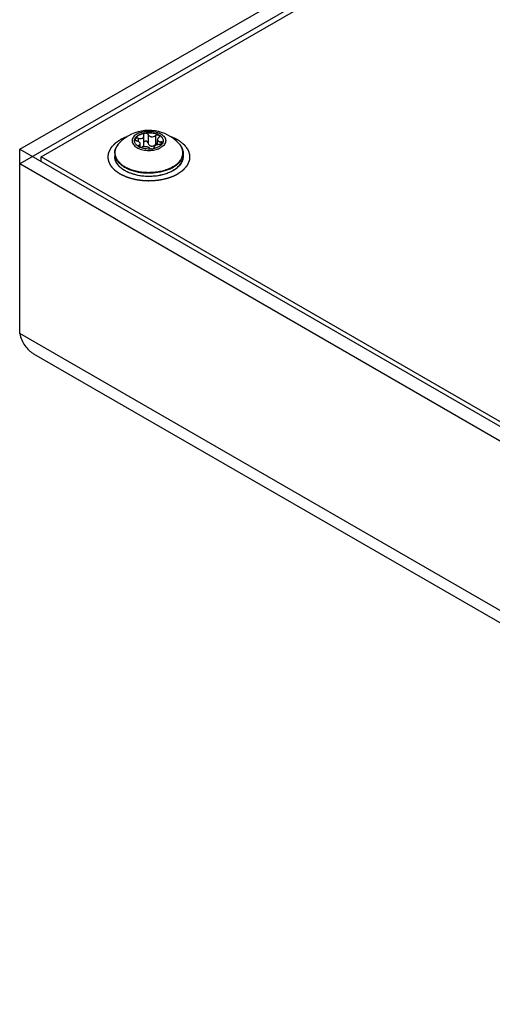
# Model space of a CAD drawing. Header units: inches. Extents: x 0 to 34, y 0 to 22.
# Tile 20 of 38: x 25.7 to 27.2, y 15.4 to 18.6. Entities that reach past the tile are written whole.
import ezdxf

# ---------------------------------------------------------------- set-up
doc = ezdxf.new("R2010")
doc.units = ezdxf.units.IN
doc.header["$LTSCALE"] = 1.87
doc.header["$MEASUREMENT"] = 0
doc.layers.get('0').update_dxf_attribs({"linetype": 'CONTINUOUS'})
doc.layers.add('02___PRT_ALL_AXES', color=7, linetype='CONTINUOUS')
doc.layers.add('03___PRT_ALL_CURVES', color=7, linetype='CONTINUOUS')

msp = doc.modelspace()

# ---------------------------------------------------------------- linework, layer by layer
at = {"color": 3, "linetype": 'CONTINUOUS'}
for p, q in [((25.6899, 18.1846), (28.5378, 19.829)), ((25.6899, 17.5796), (25.6899, 18.1846)), ((29.4305, 15.9767), (25.6899, 18.1365)), ((29.4305, 15.4199), (25.6899, 17.5796)), ((25.7352, 17.5136), (29.434, 15.3779))]:
    msp.add_line(p, q, dxfattribs=at)
at = {"color": 7, "linetype": 'CONTINUOUS'}
for p, q in [((28.5378, 19.7808), (25.6899, 18.1365)), ((25.7599, 18.1595), (28.5378, 19.7634)), ((26.096, 18.2324), (26.0962, 18.231)), ((26.1106, 18.2333), (26.1106, 18.2052)), ((26.1355, 18.2294), (26.1355, 18.2013)), ((26.078, 18.2205), (26.078, 18.2106)), ((26.0808, 18.1978), (26.0808, 18.1928)), ((26.085, 18.1914), (26.085, 18.2026)), ((26.0967, 18.1993), (26.0967, 18.2284)), ((26.1418, 18.1998), (26.1418, 18.216)), ((26.1527, 18.209), (26.1527, 18.2012)), ((25.6899, 18.1846), (29.5139, 15.9767)), ((26.0828, 18.1919), (26.0794, 18.1937)), ((26.1288, 18.1869), (26.1303, 18.1879)), ((26.1302, 18.188), (26.1302, 18.1918)), ((26.1307, 18.1901), (26.1307, 18.1886)), ((26.1309, 18.1893), (26.1307, 18.1901)), ((25.7599, 18.1442), (25.7599, 18.1595)), ((29.4722, 16.016), (25.7599, 18.1595))]:
    msp.add_line(p, q, dxfattribs=at)
for centre, radius, start, end in [((26.0821, 18.2125), 0.0157, 180.0062, 182.9), ((26.1448, 18.2125), 0.0157, 357.0735, 0.0047), ((26.0505, 18.1689), 0.0495, 148.2292, 150.1607), ((26.1008, 18.2292), 0.0415, 236.6683, 238.8437), ((26.114, 18.2613), 0.0759, 275.4526, 281.2945), ((26.1802, 18.1709), 0.0451, 24.4847, 26.1737), ((26.0389, 18.1611), 0.0377, 180.0083, 190.6407), ((26.0409, 18.1614), 0.0397, 190.6115, 198.3102), ((26.0434, 18.1622), 0.0424, 198.2564, 203.1334), ((26.0519, 18.1666), 0.0519, 212.1883, 213.6176), ((26.1023, 18.2515), 0.1413, 250.0617, 250.2391), ((26.1397, 18.2072), 0.1061, 299.6007, 300.0012), ((26.1399, 18.2052), 0.1049, 300.0011, 300.4712)]:
    msp.add_arc(centre, radius, start, end, dxfattribs=at)
for points, knots in [([(26.0664, 18.2125), (26.0664, 18.2143), (26.067, 18.218), (26.0699, 18.2232), (26.0743, 18.2279), (26.0781, 18.2305), (26.0802, 18.2317)], [0, 0, 0, 0, 0.217776, 0.450961, 0.7102, 1, 1, 1, 1]), ([(26.0802, 18.2309), (26.0782, 18.2297), (26.0745, 18.2273), (26.0702, 18.2228), (26.0673, 18.2178), (26.0665, 18.2142), (26.0664, 18.2125)], [0, 0, 0, 0, 0.288794, 0.548265, 0.782219, 1, 1, 1, 1]), ([(26.0802, 18.2317), (26.0836, 18.2337), (26.0915, 18.237), (26.1044, 18.2395), (26.118, 18.2399), (26.1312, 18.2381), (26.143, 18.2341), (26.1512, 18.2291), (26.156, 18.2243), (26.1585, 18.2205), (26.1601, 18.2166), (26.1605, 18.2138), (26.1605, 18.2125)], [0, 0, 0, 0, 0.128684, 0.270271, 0.417425, 0.56177, 0.69544, 0.812705, 0.864671, 0.912506, 0.957138, 1, 1, 1, 1]), ([(26.0802, 18.2309), (26.0836, 18.2329), (26.0914, 18.2361), (26.104, 18.2387), (26.1175, 18.2391), (26.1306, 18.2374), (26.1423, 18.2336), (26.1506, 18.2288), (26.1555, 18.2241), (26.1582, 18.2204), (26.1599, 18.2165), (26.1604, 18.2138), (26.1605, 18.2125)], [0, 0, 0, 0, 0.128085, 0.268941, 0.415472, 0.559542, 0.693449, 0.811464, 0.863899, 0.912174, 0.957103, 1, 1, 1, 1]), ([(26.1106, 18.2333), (26.1104, 18.2339), (26.1095, 18.2352), (26.1075, 18.2365), (26.1051, 18.2373), (26.1025, 18.2374), (26.0999, 18.237), (26.0978, 18.2359), (26.0963, 18.2343), (26.096, 18.233), (26.096, 18.2324)], [0, 0, 0, 0, 0.111839, 0.238184, 0.37713, 0.521222, 0.660783, 0.787584, 0.898773, 1, 1, 1, 1]), ([(26.0967, 18.2284), (26.0967, 18.2286), (26.0966, 18.2295), (26.0964, 18.2304), (26.0962, 18.231)], [0, 0, 0, 0, 0.246186, 1, 1, 1, 1]), ([(26.1106, 18.2333), (26.111, 18.2324), (26.1121, 18.2306), (26.1145, 18.2284), (26.1176, 18.2267), (26.1224, 18.2254), (26.1288, 18.2258), (26.1335, 18.228), (26.1355, 18.2294)], [0, 0, 0, 0, 0.104314, 0.217696, 0.340574, 0.471318, 0.742119, 1, 1, 1, 1]), ([(26.1482, 18.227), (26.1482, 18.2275), (26.148, 18.2285), (26.1469, 18.2298), (26.1454, 18.2307), (26.1428, 18.2315), (26.1393, 18.2314), (26.1366, 18.2303), (26.1355, 18.2294)], [0, 0, 0, 0, 0.095242, 0.197241, 0.312703, 0.442395, 0.725645, 1, 1, 1, 1]), ([(26.0012, 18.1715), (26.0012, 18.1743), (26.0018, 18.18), (26.0045, 18.1883), (26.0089, 18.1963), (26.0128, 18.2011), (26.0149, 18.2035)], [0, 0, 0, 0, 0.237711, 0.480602, 0.733409, 1, 1, 1, 1]), ([(26.0149, 18.2035), (26.0143, 18.2028), (26.0119, 18.2001), (26.0098, 18.1972), (26.0084, 18.1949)], [0, 0, 0, 0, 0.257791, 1, 1, 1, 1]), ([(26.0781, 18.1946), (26.0764, 18.1957), (26.0733, 18.1981), (26.0696, 18.2023), (26.0672, 18.2069), (26.0665, 18.2101), (26.0664, 18.2117)], [0, 0, 0, 0, 0.284992, 0.543129, 0.778622, 1, 1, 1, 1]), ([(26.078, 18.2205), (26.0769, 18.2209), (26.0748, 18.2212), (26.0721, 18.2208), (26.0704, 18.22), (26.0694, 18.2193), (26.0688, 18.2183), (26.0687, 18.2176), (26.0687, 18.2173)], [0, 0, 0, 0, 0.303864, 0.582124, 0.703388, 0.810996, 0.907711, 1, 1, 1, 1]), ([(26.0687, 18.2173), (26.0687, 18.2168), (26.069, 18.2156), (26.0702, 18.2142), (26.072, 18.213), (26.0734, 18.2124), (26.0741, 18.2122)], [0, 0, 0, 0, 0.19728, 0.429779, 0.701002, 1, 1, 1, 1]), ([(26.085, 18.2026), (26.085, 18.2035), (26.0845, 18.205), (26.0833, 18.2067), (26.0814, 18.2086), (26.0784, 18.2106), (26.0756, 18.2117), (26.0741, 18.2122)], [0, 0, 0, 0, 0.181844, 0.291332, 0.413793, 0.691767, 1, 1, 1, 1]), ([(26.078, 18.2205), (26.0792, 18.2202), (26.0818, 18.2197), (26.0866, 18.2194), (26.0903, 18.2203), (26.0923, 18.2214)], [0, 0, 0, 0, 0.266297, 0.527696, 1, 1, 1, 1]), ([(26.0808, 18.1978), (26.0805, 18.1977), (26.0799, 18.1975), (26.0792, 18.1969), (26.0788, 18.1963), (26.0787, 18.1958), (26.0787, 18.1955)], [0, 0, 0, 0, 0.301548, 0.56209, 0.788882, 1, 1, 1, 1]), ([(26.0808, 18.1978), (26.0814, 18.1981), (26.0825, 18.1986), (26.0839, 18.1998), (26.0848, 18.2011), (26.085, 18.2021), (26.085, 18.2026)], [0, 0, 0, 0, 0.296422, 0.553524, 0.781152, 1, 1, 1, 1]), ([(26.0923, 18.2214), (26.0929, 18.2218), (26.0942, 18.2227), (26.0956, 18.2244), (26.0965, 18.2263), (26.0967, 18.2277), (26.0967, 18.2284)], [0, 0, 0, 0, 0.269622, 0.522032, 0.762928, 1, 1, 1, 1]), ([(26.0945, 18.1925), (26.0952, 18.1934), (26.0963, 18.1956), (26.0967, 18.1981), (26.0967, 18.1993)], [0, 0, 0, 0, 0.490805, 1, 1, 1, 1]), ([(26.1106, 18.2052), (26.1104, 18.2059), (26.1099, 18.2073), (26.1084, 18.209), (26.1065, 18.2104), (26.1042, 18.2111), (26.1018, 18.2112), (26.0996, 18.2106), (26.0978, 18.2094), (26.0969, 18.2082), (26.0966, 18.2076)], [0, 0, 0, 0, 0.120673, 0.24511, 0.373799, 0.505452, 0.636788, 0.763838, 0.884498, 1, 1, 1, 1]), ([(26.1106, 18.2052), (26.111, 18.204), (26.1119, 18.2016), (26.1142, 18.1985), (26.1173, 18.1961), (26.1212, 18.1948), (26.1253, 18.1949), (26.1292, 18.1962), (26.1326, 18.1984), (26.1346, 18.2003), (26.1355, 18.2013)], [0, 0, 0, 0, 0.118009, 0.238285, 0.360999, 0.486192, 0.613861, 0.743206, 0.872525, 1, 1, 1, 1]), ([(26.1346, 18.197), (26.1339, 18.1966), (26.1328, 18.1959), (26.1313, 18.1946), (26.1304, 18.1932), (26.1302, 18.1922), (26.1302, 18.1918)], [0, 0, 0, 0, 0.316382, 0.585136, 0.80852, 1, 1, 1, 1]), ([(26.1488, 18.2006), (26.1463, 18.2006), (26.1425, 18.2001), (26.1377, 18.1986), (26.1356, 18.1976), (26.1346, 18.197)], [0, 0, 0, 0, 0.517393, 0.770136, 1, 1, 1, 1]), ([(26.1418, 18.2049), (26.1406, 18.2047), (26.1382, 18.2039), (26.1363, 18.2023), (26.1355, 18.2013)], [0, 0, 0, 0, 0.499505, 1, 1, 1, 1]), ([(26.1461, 18.2233), (26.1454, 18.2228), (26.1443, 18.2217), (26.1425, 18.2194), (26.1418, 18.2173), (26.1418, 18.216)], [0, 0, 0, 0, 0.284578, 0.546284, 1, 1, 1, 1]), ([(26.1418, 18.216), (26.1418, 18.2155), (26.1419, 18.2145), (26.1426, 18.2131), (26.1435, 18.2119), (26.1449, 18.2109), (26.1465, 18.21), (26.1491, 18.2092), (26.1513, 18.209), (26.1527, 18.209)], [0, 0, 0, 0, 0.104713, 0.208632, 0.316457, 0.432209, 0.558343, 0.695624, 1, 1, 1, 1]), ([(26.1461, 18.2233), (26.1467, 18.2238), (26.1477, 18.2249), (26.1482, 18.2264), (26.1482, 18.227)], [0, 0, 0, 0, 0.539704, 1, 1, 1, 1]), ([(26.1588, 18.2054), (26.1577, 18.203), (26.1541, 18.1983), (26.1494, 18.1948), (26.1467, 18.1933)], [0, 0, 0, 0, 0.462976, 1, 1, 1, 1]), ([(26.1488, 18.2006), (26.15, 18.2006), (26.1517, 18.2008), (26.1538, 18.2015), (26.1561, 18.2025), (26.1582, 18.2042), (26.1582, 18.2057)], [0, 0, 0, 0, 0.299532, 0.448766, 0.590328, 1, 1, 1, 1]), ([(26.1582, 18.2057), (26.1582, 18.206), (26.1581, 18.2064), (26.1577, 18.2073), (26.1566, 18.2082), (26.1548, 18.2088), (26.1535, 18.209), (26.1527, 18.209)], [0, 0, 0, 0, 0.095028, 0.192634, 0.413341, 0.683917, 1, 1, 1, 1]), ([(26.1605, 18.2117), (26.1604, 18.2106), (26.1601, 18.2085), (26.1593, 18.2064), (26.1588, 18.2054)], [0, 0, 0, 0, 0.491945, 1, 1, 1, 1]), ([(26.2119, 18.2035), (26.2141, 18.2011), (26.2179, 18.1963), (26.2223, 18.1883), (26.225, 18.18), (26.2256, 18.1743), (26.2256, 18.1715)], [0, 0, 0, 0, 0.266591, 0.519398, 0.762289, 1, 1, 1, 1]), ([(26.2166, 18.1978), (26.2162, 18.1983), (26.2148, 18.2002), (26.2132, 18.2021), (26.2119, 18.2035)], [0, 0, 0, 0, 0.244918, 1, 1, 1, 1]), ([(26.2207, 18.1908), (26.2204, 18.1914), (26.2192, 18.1938), (26.2178, 18.1961), (26.2166, 18.1978)], [0, 0, 0, 0, 0.244785, 1, 1, 1, 1]), ([(26.0012, 18.1715), (26.0012, 18.1683), (26.0021, 18.1617), (26.0058, 18.1523), (26.0119, 18.1433), (26.0202, 18.135), (26.0304, 18.1275), (26.0424, 18.121), (26.0559, 18.1156), (26.0759, 18.1098), (26.1026, 18.1061), (26.135, 18.107), (26.1611, 18.1122), (26.1801, 18.1191), (26.1887, 18.1233), (26.1928, 18.1257)], [0, 0, 0, 0, 0.042834, 0.087437, 0.135242, 0.187174, 0.243645, 0.304629, 0.369755, 0.438392, 0.582644, 0.729703, 0.871204, 0.937581, 1, 1, 1, 1]), ([(26.0075, 18.1935), (26.0057, 18.1902), (26.0027, 18.1834), (26.0014, 18.1724), (26.0032, 18.1614), (26.0082, 18.1509), (26.0161, 18.1411), (26.0266, 18.1323), (26.0395, 18.1246), (26.049, 18.1206), (26.0541, 18.1187)], [0, 0, 0, 0, 0.111206, 0.217284, 0.3238, 0.43621, 0.558613, 0.693254, 0.84066, 1, 1, 1, 1]), ([(26.0787, 18.1955), (26.0787, 18.1952), (26.0788, 18.1946), (26.0792, 18.1941), (26.0795, 18.1938)], [0, 0, 0, 0, 0.459164, 1, 1, 1, 1]), ([(26.1212, 18.1857), (26.1144, 18.185), (26.1042, 18.1853), (26.0914, 18.1883), (26.0855, 18.1905), (26.0828, 18.1919)], [0, 0, 0, 0, 0.519127, 0.768118, 1, 1, 1, 1]), ([(26.0828, 18.1919), (26.0842, 18.1914), (26.0865, 18.191), (26.0894, 18.1912), (26.0908, 18.1915), (26.0914, 18.1917)], [0, 0, 0, 0, 0.526371, 0.778843, 1, 1, 1, 1]), ([(26.1162, 18.1879), (26.1158, 18.1885), (26.1146, 18.1896), (26.1122, 18.1909), (26.1092, 18.1919), (26.1056, 18.1926), (26.1018, 18.193), (26.0981, 18.193), (26.0946, 18.1927), (26.0924, 18.1921), (26.0914, 18.1917)], [0, 0, 0, 0, 0.081473, 0.184565, 0.308565, 0.448374, 0.595976, 0.742292, 0.87907, 1, 1, 1, 1]), ([(26.1162, 18.1879), (26.1164, 18.1876), (26.117, 18.1871), (26.1186, 18.1862), (26.1201, 18.1859), (26.1211, 18.1858)], [0, 0, 0, 0, 0.18486, 0.415616, 1, 1, 1, 1]), ([(26.1467, 18.1933), (26.1441, 18.1918), (26.1382, 18.1891), (26.1321, 18.1875), (26.1288, 18.1868)], [0, 0, 0, 0, 0.47922, 1, 1, 1, 1]), ([(26.1302, 18.1918), (26.1302, 18.1916), (26.1302, 18.1911), (26.1304, 18.1905), (26.1307, 18.1901)], [0, 0, 0, 0, 0.245822, 1, 1, 1, 1]), ([(26.1303, 18.1879), (26.1305, 18.1881), (26.1308, 18.1886), (26.1309, 18.1891), (26.1309, 18.1893)], [0, 0, 0, 0, 0.538015, 1, 1, 1, 1]), ([(26.1923, 18.1277), (26.1987, 18.1314), (26.2075, 18.1377), (26.2165, 18.1482), (26.2213, 18.1562), (26.2243, 18.1645), (26.2253, 18.173), (26.2244, 18.1816), (26.2225, 18.187), (26.2213, 18.1896)], [0, 0, 0, 0, 0.292797, 0.424, 0.546223, 0.661634, 0.773306, 0.884877, 1, 1, 1, 1]), ([(26.1928, 18.1257), (26.1977, 18.1285), (26.2066, 18.1347), (26.2173, 18.1459), (26.223, 18.1564), (26.2253, 18.1651), (26.2256, 18.1694), (26.2256, 18.1715)], [0, 0, 0, 0, 0.289582, 0.548623, 0.781631, 0.891835, 1, 1, 1, 1]), ([(26.1924, 18.1143), (26.1883, 18.112), (26.1797, 18.1078), (26.1608, 18.1009), (26.1348, 18.0957), (26.1025, 18.0948), (26.0759, 18.0986), (26.0561, 18.1044), (26.0426, 18.1098), (26.0306, 18.1164), (26.0204, 18.1239), (26.0121, 18.1323), (26.0059, 18.1414), (26.0021, 18.1511), (26.0012, 18.1578), (26.0012, 18.1611)], [0, 0, 0, 0, 0.062343, 0.128502, 0.269299, 0.41549, 0.558904, 0.627202, 0.692091, 0.752987, 0.809576, 0.861893, 0.910391, 0.955984, 1, 1, 1, 1]), ([(26.0045, 18.1456), (26.0047, 18.145), (26.0057, 18.1427), (26.007, 18.1405), (26.008, 18.1389)], [0, 0, 0, 0, 0.245437, 1, 1, 1, 1]), ([(26.0087, 18.1378), (26.0122, 18.1325), (26.0193, 18.1252), (26.0305, 18.1172), (26.0442, 18.1096), (26.0639, 18.1022), (26.0899, 18.0971), (26.1172, 18.0957), (26.1443, 18.0981), (26.1696, 18.1042), (26.1851, 18.1109), (26.1921, 18.1149)], [0, 0, 0, 0, 0.097005, 0.151014, 0.208628, 0.333445, 0.46808, 0.607544, 0.746223, 0.8786, 1, 1, 1, 1]), ([(26.1928, 18.1152), (26.1977, 18.1181), (26.2066, 18.1242), (26.2173, 18.1355), (26.223, 18.146), (26.2253, 18.1546), (26.2256, 18.1589), (26.2256, 18.1611)], [0, 0, 0, 0, 0.289582, 0.548625, 0.781631, 0.891835, 1, 1, 1, 1]), ([(26.2256, 18.1611), (26.2256, 18.1589), (26.2253, 18.1545), (26.2236, 18.1481), (26.2209, 18.1418), (26.2158, 18.1335), (26.2068, 18.1238), (26.198, 18.1176), (26.1931, 18.1148)], [0, 0, 0, 0, 0.109932, 0.221617, 0.33669, 0.456547, 0.714212, 1, 1, 1, 1]), ([(26.0545, 18.1186), (26.0599, 18.1166), (26.0713, 18.1133), (26.0891, 18.1101), (26.1075, 18.1086), (26.1261, 18.109), (26.1443, 18.1111), (26.1617, 18.1149), (26.1778, 18.1203), (26.1877, 18.1251), (26.1923, 18.1277)], [0, 0, 0, 0, 0.122244, 0.249906, 0.380764, 0.512403, 0.64237, 0.768304, 0.888082, 1, 1, 1, 1])]:
    msp.add_open_spline(points, degree=3, knots=knots, dxfattribs=at)
at = {"color": 3, "linetype": 'CONTINUOUS'}
msp.add_open_spline([(25.6899, 17.5796), (25.6916, 17.5725), (25.6959, 17.5588), (25.7059, 17.5403), (25.7168, 17.5272), (25.7269, 17.5188), (25.7324, 17.5152), (25.7352, 17.5136)], degree=3, knots=[0, 0, 0, 0, 0.266956, 0.52064, 0.763283, 0.882052, 1, 1, 1, 1], dxfattribs=at)
at = {"layer": '02___PRT_ALL_AXES', "color": 7, "linetype": 'CONTINUOUS'}
for p, q in [((26.0012, 18.1715), (26.0012, 18.1611)), ((26.2256, 18.1715), (26.2256, 18.1611))]:
    msp.add_line(p, q, dxfattribs=at)
for start, end in [(120.0014, 137.3886), (42.6116, 120.0016)]:
    msp.add_arc((26.1134, 18.1128), 0.1339, start, end, dxfattribs=at)
for points, knots in [([(26.0746, 18.2349), (26.0723, 18.2336), (26.0682, 18.2309), (26.0632, 18.2259), (26.0598, 18.2203), (26.0582, 18.2145), (26.0586, 18.2085), (26.0608, 18.2027), (26.0647, 18.1974), (26.0702, 18.1926), (26.0771, 18.1884), (26.0851, 18.1851), (26.0941, 18.1826), (26.1069, 18.1806), (26.1232, 18.1806), (26.1359, 18.1833), (26.1419, 18.1853)], [0, 0, 0, 0, 0.061037, 0.116129, 0.165957, 0.212216, 0.257507, 0.304712, 0.356171, 0.413231, 0.476261, 0.544858, 0.618062, 0.694531, 0.850624, 1, 1, 1, 1]), ([(26.0746, 18.2349), (26.0772, 18.2365), (26.083, 18.2392), (26.0925, 18.2421), (26.1028, 18.2438), (26.1134, 18.2444), (26.1241, 18.2438), (26.1343, 18.2421), (26.1438, 18.2392), (26.1522, 18.2353), (26.1591, 18.2305), (26.1643, 18.225), (26.1676, 18.2189), (26.1688, 18.2125), (26.1676, 18.206), (26.1643, 18.2), (26.1591, 18.1945), (26.1547, 18.1914), (26.1523, 18.19)], [0, 0, 0, 0, 0.066588, 0.138431, 0.214056, 0.291647, 0.369239, 0.444863, 0.516709, 0.583295, 0.643674, 0.697689, 0.746273, 0.791647, 0.837022, 0.885606, 0.939619, 1, 1, 1, 1]), ([(26.1419, 18.1853), (26.1428, 18.1857), (26.1464, 18.187), (26.1499, 18.1886), (26.1523, 18.19)], [0, 0, 0, 0, 0.259754, 1, 1, 1, 1])]:
    msp.add_open_spline(points, degree=3, knots=knots, dxfattribs=at)
at = {"layer": '03___PRT_ALL_CURVES', "color": 4, "linetype": 'CONTINUOUS'}
msp.add_line((26.041, 18.2252), (26.0399, 18.2248), dxfattribs=at)
for points, knots in [([(26.018, 18.2146), (26.0171, 18.214), (26.0154, 18.2127), (26.0127, 18.2109), (26.0106, 18.2094), (26.0088, 18.2081), (26.0075, 18.2072), (26.0062, 18.2063), (26.0049, 18.2054), (26.0038, 18.2046), (26.0029, 18.204), (26.0024, 18.2036), (26.002, 18.2034), (26.0018, 18.2032), (26.0016, 18.2031), (26.0015, 18.203), (26.0014, 18.2029), (26.0013, 18.2029), (26.0012, 18.2028), (26.0012, 18.2028), (26.0012, 18.2027), (26.0011, 18.2027), (26.001, 18.2025), (26.0008, 18.2023), (26.0006, 18.2021), (26.0003, 18.2018), (26, 18.2015), (25.9996, 18.201), (25.9991, 18.2005), (25.9986, 18.2), (25.998, 18.1993), (25.9972, 18.1984), (25.9959, 18.197), (25.9946, 18.1956), (25.9933, 18.1942), (25.9923, 18.1932), (25.9913, 18.1921), (25.9905, 18.1913), (25.9899, 18.1906), (25.9896, 18.1903), (25.9894, 18.19), (25.9892, 18.1898), (25.989, 18.1896), (25.9889, 18.1895), (25.9888, 18.1894), (25.9887, 18.1893), (25.9887, 18.1892), (25.9886, 18.1891), (25.9885, 18.1889), (25.9884, 18.1887), (25.9882, 18.1883), (25.9879, 18.1878), (25.9876, 18.1872), (25.9873, 18.1866), (25.987, 18.1861), (25.9866, 18.1853), (25.9861, 18.1843), (25.9855, 18.1832), (25.9849, 18.182), (25.9843, 18.1808), (25.9837, 18.1797), (25.9832, 18.1787), (25.9828, 18.1779), (25.9825, 18.1774), (25.9822, 18.1768), (25.9819, 18.1762), (25.9816, 18.1757), (25.9814, 18.1753), (25.9813, 18.1751), (25.9812, 18.1749), (25.9811, 18.1748), (25.9811, 18.1747), (25.981, 18.1746), (25.981, 18.1746), (25.981, 18.1745), (25.981, 18.1744), (25.981, 18.1743), (25.9809, 18.1742), (25.9809, 18.174), (25.9809, 18.1738), (25.9808, 18.1736), (25.9808, 18.1732), (25.9806, 18.1725), (25.9805, 18.1715), (25.9803, 18.1703), (25.9801, 18.1692), (25.9799, 18.168), (25.9797, 18.1668), (25.9795, 18.1656), (25.9793, 18.1644), (25.9791, 18.1634), (25.979, 18.1626), (25.9789, 18.1621), (25.9788, 18.1615), (25.9787, 18.161), (25.9786, 18.1606), (25.9786, 18.1603), (25.9785, 18.16), (25.9785, 18.1598), (25.9785, 18.1596), (25.9784, 18.1596), (25.9784, 18.1595), (25.9784, 18.1595), (25.9784, 18.1594), (25.9784, 18.1593), (25.9785, 18.1592), (25.9785, 18.1591), (25.9785, 18.1589), (25.9785, 18.1587), (25.9786, 18.1584), (25.9787, 18.1579), (25.9788, 18.1571), (25.979, 18.1561), (25.9792, 18.1549), (25.9794, 18.1537), (25.9796, 18.1525), (25.9798, 18.1513), (25.98, 18.1501), (25.9803, 18.1489), (25.9804, 18.1479), (25.9806, 18.1471), (25.9807, 18.1465), (25.9808, 18.146), (25.9808, 18.1456), (25.9809, 18.1452), (25.9809, 18.1449), (25.981, 18.1447), (25.981, 18.1445), (25.981, 18.1444), (25.9811, 18.1443), (25.9811, 18.1442), (25.9811, 18.1441), (25.9811, 18.1441), (25.9811, 18.144), (25.9811, 18.144), (25.9811, 18.144), (25.9812, 18.1439), (25.9812, 18.1438), (25.9813, 18.1437), (25.9813, 18.1436), (25.9814, 18.1434), (25.9815, 18.1432), (25.9817, 18.1429), (25.9818, 18.1426), (25.982, 18.1422), (25.9823, 18.1418), (25.9826, 18.1412), (25.983, 18.1404), (25.9835, 18.1395), (25.9841, 18.1384), (25.9849, 18.1368), (25.9857, 18.1353), (25.9865, 18.1338), (25.9871, 18.1327), (25.9876, 18.1317), (25.988, 18.131), (25.9883, 18.1305), (25.9884, 18.1302), (25.9885, 18.13), (25.9886, 18.1298), (25.9887, 18.1297), (25.9887, 18.1296), (25.9888, 18.1296), (25.9888, 18.1295), (25.9888, 18.1295), (25.9889, 18.1294), (25.9889, 18.1294), (25.989, 18.1292), (25.9892, 18.129), (25.9895, 18.1288), (25.9897, 18.1285), (25.99, 18.1282), (25.9904, 18.1277), (25.9909, 18.1272), (25.9914, 18.1267), (25.9921, 18.126), (25.9929, 18.1251), (25.9942, 18.1237), (25.9955, 18.1223), (25.9968, 18.1209), (25.9977, 18.1199), (25.9987, 18.1188), (25.9995, 18.1179), (26.0001, 18.1173), (26.0004, 18.117), (26.0007, 18.1167), (26.0009, 18.1165), (26.001, 18.1163), (26.0011, 18.1162), (26.0012, 18.1161), (26.0014, 18.116), (26.0015, 18.1159), (26.0016, 18.1158), (26.0018, 18.1157), (26.0021, 18.1155), (26.0026, 18.1152), (26.0031, 18.1148), (26.0038, 18.1143), (26.0044, 18.1139), (26.0051, 18.1134), (26.006, 18.1128), (26.0071, 18.112), (26.0084, 18.1111), (26.0098, 18.1101), (26.0111, 18.1092), (26.0124, 18.1083), (26.0138, 18.1073), (26.0149, 18.1065), (26.0158, 18.1059), (26.0164, 18.1055), (26.017, 18.1051), (26.0174, 18.1048), (26.0177, 18.1046), (26.0179, 18.1044), (26.0181, 18.1043), (26.0182, 18.1042), (26.0183, 18.1041), (26.0185, 18.1041), (26.0187, 18.104), (26.0189, 18.1038), (26.0193, 18.1037), (26.0197, 18.1035), (26.0202, 18.1033), (26.0211, 18.1028), (26.0224, 18.1022), (26.024, 18.1014), (26.0256, 18.1007), (26.0278, 18.0997), (26.0299, 18.0987), (26.032, 18.0977), (26.0333, 18.0971), (26.0344, 18.0966), (26.0352, 18.0962), (26.036, 18.0958), (26.0367, 18.0955), (26.0372, 18.0952), (26.0376, 18.0951), (26.038, 18.0949), (26.0383, 18.0947), (26.0385, 18.0946), (26.0386, 18.0946), (26.0387, 18.0945), (26.0388, 18.0945), (26.0389, 18.0945), (26.0391, 18.0944), (26.0393, 18.0944), (26.0395, 18.0943), (26.0398, 18.0942), (26.0404, 18.094), (26.0411, 18.0938), (26.0424, 18.0934), (26.0439, 18.0929), (26.0458, 18.0924), (26.0476, 18.0918), (26.0495, 18.0912), (26.0519, 18.0905), (26.055, 18.0895), (26.0587, 18.0884), (26.0612, 18.0877), (26.0624, 18.0873)], [0, 0, 0, 0, 0.015625, 0.03125, 0.046875, 0.054688, 0.0625, 0.070312, 0.078125, 0.085938, 0.089844, 0.09375, 0.095703, 0.09668, 0.097656, 0.098633, 0.099121, 0.099609, 0.100098, 0.100342, 0.100586, 0.101074, 0.101562, 0.103516, 0.105469, 0.107422, 0.109375, 0.113281, 0.117188, 0.121094, 0.125, 0.132812, 0.140625, 0.15625, 0.164062, 0.171875, 0.179688, 0.1875, 0.191406, 0.193359, 0.195312, 0.197266, 0.198242, 0.199219, 0.200195, 0.200684, 0.201172, 0.202148, 0.203125, 0.205078, 0.207031, 0.210938, 0.214844, 0.21875, 0.222656, 0.226562, 0.234375, 0.242188, 0.25, 0.257812, 0.265625, 0.273438, 0.277344, 0.28125, 0.285156, 0.289062, 0.292969, 0.294922, 0.296875, 0.297852, 0.298828, 0.299316, 0.299805, 0.300049, 0.300293, 0.300781, 0.301758, 0.302734, 0.303711, 0.304688, 0.306641, 0.308594, 0.3125, 0.320312, 0.328125, 0.335938, 0.34375, 0.351562, 0.359375, 0.367188, 0.375, 0.378906, 0.382812, 0.386719, 0.390625, 0.392578, 0.394531, 0.396484, 0.398438, 0.398926, 0.399414, 0.399658, 0.399902, 0.400391, 0.400879, 0.401367, 0.402344, 0.40332, 0.404297, 0.40625, 0.410156, 0.414062, 0.421875, 0.429688, 0.4375, 0.445312, 0.453125, 0.460938, 0.46875, 0.476562, 0.480469, 0.484375, 0.488281, 0.490234, 0.492188, 0.494141, 0.496094, 0.49707, 0.498047, 0.498535, 0.499023, 0.499512, 0.499756, 0.5, 0.500244, 0.500488, 0.500977, 0.501465, 0.501953, 0.50293, 0.503906, 0.505859, 0.507812, 0.509766, 0.511719, 0.515625, 0.519531, 0.523438, 0.53125, 0.539062, 0.546875, 0.5625, 0.570312, 0.578125, 0.585938, 0.589844, 0.59375, 0.595703, 0.59668, 0.597656, 0.598633, 0.599121, 0.599609, 0.600098, 0.600342, 0.600586, 0.601074, 0.601562, 0.603516, 0.605469, 0.607422, 0.609375, 0.613281, 0.617188, 0.621094, 0.625, 0.632812, 0.640625, 0.65625, 0.664062, 0.671875, 0.679688, 0.6875, 0.691406, 0.693359, 0.695312, 0.697266, 0.698242, 0.699219, 0.700195, 0.700684, 0.701172, 0.702148, 0.703125, 0.705078, 0.707031, 0.710938, 0.714844, 0.71875, 0.722656, 0.726562, 0.734375, 0.742188, 0.75, 0.757812, 0.765625, 0.773438, 0.78125, 0.785156, 0.789062, 0.792969, 0.794922, 0.796875, 0.797852, 0.798828, 0.799316, 0.799805, 0.800781, 0.801758, 0.802734, 0.804688, 0.806641, 0.808594, 0.8125, 0.820312, 0.828125, 0.835938, 0.84375, 0.859375, 0.867188, 0.875, 0.878906, 0.882812, 0.886719, 0.890625, 0.892578, 0.894531, 0.896484, 0.898438, 0.899414, 0.899658, 0.899902, 0.900391, 0.900879, 0.901367, 0.902344, 0.90332, 0.904297, 0.90625, 0.910156, 0.914062, 0.921875, 0.929688, 0.9375, 0.945312, 0.953125, 0.96875, 0.984375, 1, 1, 1, 1]), ([(26.0399, 18.2248), (26.0394, 18.2246), (26.0384, 18.2243), (26.0373, 18.2238), (26.0366, 18.2235), (26.0362, 18.2234), (26.0359, 18.2233), (26.0354, 18.2231), (26.0348, 18.2228), (26.0341, 18.2225), (26.0334, 18.2222), (26.0328, 18.222), (26.0324, 18.2218), (26.0321, 18.2217), (26.0319, 18.2216), (26.0316, 18.2214), (26.0309, 18.2211), (26.0301, 18.2208), (26.0293, 18.2204), (26.0288, 18.2202), (26.0285, 18.22), (26.0281, 18.2199), (26.0277, 18.2196), (26.0269, 18.2193), (26.0261, 18.2189), (26.0254, 18.2186), (26.0251, 18.2184), (26.0249, 18.2183), (26.0247, 18.2182), (26.0243, 18.218), (26.0238, 18.2177), (26.0231, 18.2174), (26.0225, 18.217), (26.0219, 18.2167), (26.0215, 18.2165), (26.0213, 18.2164), (26.0211, 18.2163), (26.0208, 18.2162), (26.0202, 18.2158), (26.0192, 18.2153), (26.0184, 18.2148), (26.018, 18.2146)], [0, 0, 0, 0, 0.0625, 0.125, 0.140625, 0.15625, 0.171875, 0.1875, 0.21875, 0.25, 0.28125, 0.3125, 0.328125, 0.335938, 0.34375, 0.359375, 0.375, 0.4375, 0.46875, 0.484375, 0.5, 0.515625, 0.53125, 0.5625, 0.625, 0.640625, 0.65625, 0.664062, 0.671875, 0.6875, 0.71875, 0.75, 0.78125, 0.8125, 0.828125, 0.835938, 0.84375, 0.859375, 0.875, 0.9375, 1, 1, 1, 1]), ([(26.2147, 18.211), (26.2142, 18.2113), (26.2134, 18.2118), (26.2124, 18.2125), (26.2117, 18.2129), (26.2112, 18.2132), (26.2109, 18.2134), (26.2106, 18.2136), (26.2104, 18.2137), (26.2102, 18.2138), (26.2098, 18.214), (26.2092, 18.2144), (26.2084, 18.2148), (26.2077, 18.2152), (26.2071, 18.2155), (26.2068, 18.2157), (26.2065, 18.2159), (26.2064, 18.216), (26.2062, 18.2161), (26.2062, 18.2161), (26.2061, 18.2161), (26.206, 18.2162), (26.2058, 18.2163), (26.2054, 18.2165), (26.205, 18.2167), (26.2045, 18.217), (26.2039, 18.2173), (26.2033, 18.2176), (26.2027, 18.2179), (26.2022, 18.2182), (26.2018, 18.2184), (26.2015, 18.2185), (26.2014, 18.2186), (26.2013, 18.2186), (26.2012, 18.2187), (26.201, 18.2188), (26.2008, 18.2189), (26.2004, 18.2191), (26.1999, 18.2193), (26.1994, 18.2195), (26.1986, 18.2199), (26.1979, 18.2202), (26.1973, 18.2205), (26.1969, 18.2207), (26.1966, 18.2208), (26.1963, 18.221), (26.1958, 18.2212), (26.195, 18.2215), (26.1941, 18.2219), (26.1933, 18.2223), (26.1927, 18.2225), (26.1923, 18.2227), (26.192, 18.2228), (26.1918, 18.2229), (26.1917, 18.223), (26.1916, 18.223), (26.1915, 18.223), (26.1914, 18.2231), (26.1912, 18.2232), (26.1908, 18.2233), (26.1902, 18.2235), (26.1897, 18.2237), (26.189, 18.224), (26.1878, 18.2245), (26.1868, 18.2249), (26.1861, 18.2251)], [0, 0, 0, 0, 0.0625, 0.09375, 0.125, 0.140625, 0.15625, 0.164062, 0.171875, 0.179688, 0.1875, 0.21875, 0.25, 0.28125, 0.296875, 0.3125, 0.320312, 0.328125, 0.332031, 0.333984, 0.335938, 0.339844, 0.34375, 0.359375, 0.375, 0.390625, 0.40625, 0.4375, 0.453125, 0.46875, 0.484375, 0.492188, 0.496094, 0.5, 0.503906, 0.507812, 0.515625, 0.53125, 0.546875, 0.5625, 0.59375, 0.625, 0.640625, 0.65625, 0.664062, 0.671875, 0.6875, 0.71875, 0.75, 0.78125, 0.796875, 0.8125, 0.820312, 0.828125, 0.832031, 0.833984, 0.835938, 0.839844, 0.84375, 0.859375, 0.875, 0.890625, 0.90625, 0.9375, 1, 1, 1, 1]), ([(26.2089, 18.1043), (26.2102, 18.1053), (26.2122, 18.1067), (26.2148, 18.1086), (26.2168, 18.11), (26.2187, 18.1114), (26.2204, 18.1126), (26.2217, 18.1135), (26.2227, 18.1142), (26.2235, 18.1148), (26.2242, 18.1153), (26.2247, 18.1156), (26.2251, 18.116), (26.2256, 18.1163), (26.226, 18.1166), (26.2263, 18.1168), (26.2265, 18.1169), (26.2266, 18.117), (26.2267, 18.1171), (26.2268, 18.1172), (26.2269, 18.1172), (26.2269, 18.1172), (26.2269, 18.1173), (26.227, 18.1173), (26.2271, 18.1174), (26.2272, 18.1176), (26.2274, 18.1178), (26.2276, 18.118), (26.2278, 18.1183), (26.2282, 18.1188), (26.2288, 18.1195), (26.2296, 18.1203), (26.2303, 18.1211), (26.2312, 18.1222), (26.2324, 18.1236), (26.2338, 18.1252), (26.235, 18.1266), (26.236, 18.1277), (26.2367, 18.1285), (26.2374, 18.1293), (26.238, 18.13), (26.2385, 18.1306), (26.2388, 18.131), (26.2391, 18.1313), (26.2394, 18.1316), (26.2395, 18.1318), (26.2396, 18.1319), (26.2397, 18.132), (26.2398, 18.1321), (26.2399, 18.1322), (26.2399, 18.1322), (26.24, 18.1323), (26.24, 18.1323), (26.24, 18.1324), (26.24, 18.1325), (26.2401, 18.1326), (26.2401, 18.1327), (26.2402, 18.1329), (26.2404, 18.1332), (26.2405, 18.1336), (26.2407, 18.134), (26.241, 18.1346), (26.2413, 18.1353), (26.2417, 18.1362), (26.2422, 18.1374), (26.2429, 18.1389), (26.2436, 18.1407), (26.2443, 18.1422), (26.2448, 18.1434), (26.2452, 18.1443), (26.2456, 18.1452), (26.246, 18.1461), (26.2463, 18.1468), (26.2466, 18.1474), (26.2467, 18.1478), (26.2469, 18.1481), (26.247, 18.1482), (26.247, 18.1484), (26.2471, 18.1485), (26.2471, 18.1486), (26.2471, 18.1486), (26.2471, 18.1486), (26.2471, 18.1486), (26.2471, 18.1486), (26.2471, 18.1487), (26.2471, 18.1488), (26.2471, 18.1488), (26.2471, 18.149), (26.2471, 18.1492), (26.2472, 18.1494), (26.2472, 18.1497), (26.2472, 18.1501), (26.2472, 18.1505), (26.2473, 18.151), (26.2473, 18.1516), (26.2473, 18.1524), (26.2474, 18.1533), (26.2474, 18.1542), (26.2475, 18.1554), (26.2476, 18.1569), (26.2477, 18.1584), (26.2477, 18.1596), (26.2478, 18.1605), (26.2478, 18.1614), (26.2479, 18.1622), (26.2479, 18.1628), (26.248, 18.1632), (26.248, 18.1637), (26.248, 18.1641), (26.248, 18.1644), (26.248, 18.1646), (26.248, 18.1648), (26.248, 18.1649), (26.2481, 18.165), (26.2481, 18.1651), (26.2481, 18.1651), (26.2481, 18.1651), (26.2481, 18.1652), (26.2481, 18.1652), (26.248, 18.1652), (26.248, 18.1653), (26.248, 18.1654), (26.2479, 18.1655), (26.2479, 18.1657), (26.2478, 18.166), (26.2477, 18.1664), (26.2475, 18.167), (26.2472, 18.1677), (26.247, 18.1687), (26.2467, 18.1696), (26.2464, 18.1705), (26.246, 18.1717), (26.2455, 18.1732), (26.2449, 18.175), (26.2445, 18.1765), (26.2441, 18.1777), (26.2438, 18.1786), (26.2435, 18.1794), (26.2434, 18.18), (26.2432, 18.1804), (26.2431, 18.1808), (26.243, 18.1811), (26.2429, 18.1813), (26.2429, 18.1814), (26.2429, 18.1815), (26.2428, 18.1816), (26.2428, 18.1817), (26.2428, 18.1817), (26.2428, 18.1818), (26.2427, 18.1818), (26.2427, 18.1819), (26.2426, 18.182), (26.2425, 18.1821), (26.2424, 18.1822), (26.2423, 18.1824), (26.2421, 18.1827), (26.2418, 18.1831), (26.2415, 18.1835), (26.2411, 18.184), (26.2406, 18.1848), (26.24, 18.1856), (26.2394, 18.1865), (26.2385, 18.1876), (26.2375, 18.189), (26.2363, 18.1907), (26.2352, 18.1921), (26.2344, 18.1932), (26.2338, 18.1941), (26.2332, 18.1949), (26.2327, 18.1956), (26.2323, 18.1961), (26.2321, 18.1964), (26.2319, 18.1966), (26.2318, 18.1968), (26.2317, 18.197), (26.2316, 18.1971), (26.2315, 18.1972), (26.2315, 18.1972), (26.2315, 18.1973), (26.2314, 18.1973), (26.2313, 18.1974), (26.2312, 18.1975), (26.2311, 18.1976), (26.231, 18.1977), (26.2307, 18.1979), (26.2303, 18.1982), (26.2299, 18.1986), (26.2294, 18.199), (26.2289, 18.1993), (26.2283, 18.1998), (26.2276, 18.2005), (26.2266, 18.2012), (26.2254, 18.2022), (26.2239, 18.2035), (26.222, 18.205), (26.2202, 18.2065), (26.2178, 18.2085), (26.2159, 18.21), (26.2147, 18.211)], [0, 0, 0, 0, 0.03125, 0.046875, 0.0625, 0.078125, 0.09375, 0.101562, 0.109375, 0.117188, 0.121094, 0.125, 0.128906, 0.132812, 0.136719, 0.138672, 0.139648, 0.140625, 0.141602, 0.14209, 0.142578, 0.142822, 0.143066, 0.143555, 0.144531, 0.146484, 0.148438, 0.150391, 0.152344, 0.15625, 0.164062, 0.171875, 0.179688, 0.1875, 0.203125, 0.21875, 0.234375, 0.242188, 0.25, 0.257812, 0.265625, 0.269531, 0.273438, 0.277344, 0.279297, 0.28125, 0.282227, 0.283203, 0.28418, 0.285156, 0.2854, 0.285645, 0.286133, 0.286621, 0.287109, 0.288086, 0.289062, 0.291016, 0.292969, 0.296875, 0.300781, 0.304688, 0.3125, 0.320312, 0.328125, 0.34375, 0.359375, 0.375, 0.382812, 0.390625, 0.398438, 0.40625, 0.414062, 0.417969, 0.421875, 0.423828, 0.425781, 0.426758, 0.427734, 0.428223, 0.428467, 0.428589, 0.428711, 0.428955, 0.429199, 0.429688, 0.430664, 0.431641, 0.433594, 0.435547, 0.4375, 0.441406, 0.445312, 0.449219, 0.453125, 0.460938, 0.46875, 0.476562, 0.484375, 0.5, 0.515625, 0.523438, 0.53125, 0.539062, 0.546875, 0.550781, 0.554688, 0.558594, 0.5625, 0.564453, 0.566406, 0.568359, 0.569336, 0.570312, 0.570801, 0.571045, 0.571289, 0.571411, 0.571533, 0.571777, 0.572266, 0.573242, 0.574219, 0.576172, 0.578125, 0.582031, 0.585938, 0.59375, 0.601562, 0.609375, 0.617188, 0.625, 0.640625, 0.65625, 0.671875, 0.679688, 0.6875, 0.695312, 0.699219, 0.703125, 0.707031, 0.708984, 0.710938, 0.711914, 0.712891, 0.713379, 0.713867, 0.714355, 0.7146, 0.714844, 0.71582, 0.716797, 0.717773, 0.71875, 0.720703, 0.722656, 0.726562, 0.730469, 0.734375, 0.742188, 0.75, 0.757812, 0.765625, 0.78125, 0.796875, 0.8125, 0.820312, 0.828125, 0.835938, 0.84375, 0.847656, 0.849609, 0.851562, 0.853516, 0.855469, 0.856445, 0.856934, 0.857178, 0.857422, 0.85791, 0.858398, 0.859375, 0.860352, 0.861328, 0.863281, 0.867188, 0.871094, 0.875, 0.878906, 0.882812, 0.890625, 0.898438, 0.90625, 0.921875, 0.9375, 0.953125, 0.96875, 1, 1, 1, 1]), ([(26.1618, 18.0867), (26.1629, 18.0869), (26.1645, 18.0873), (26.1664, 18.0878), (26.1675, 18.0881), (26.1683, 18.0883), (26.1691, 18.0885), (26.1697, 18.0886), (26.1701, 18.0887), (26.1703, 18.0888), (26.1705, 18.0888), (26.1708, 18.0889), (26.1711, 18.089), (26.1717, 18.0892), (26.1723, 18.0893), (26.1734, 18.0897), (26.1747, 18.09), (26.176, 18.0904), (26.177, 18.0907), (26.1777, 18.0909), (26.1782, 18.0911), (26.1785, 18.0912), (26.1788, 18.0913), (26.179, 18.0913), (26.1792, 18.0914), (26.1796, 18.0915), (26.1801, 18.0917), (26.1809, 18.092), (26.1817, 18.0922), (26.1827, 18.0926), (26.1837, 18.0929), (26.1847, 18.0933), (26.1854, 18.0936), (26.1861, 18.0938), (26.1865, 18.0939), (26.1868, 18.094), (26.187, 18.0941), (26.1871, 18.0942), (26.1874, 18.0943), (26.1878, 18.0944), (26.1884, 18.0947), (26.1891, 18.095), (26.1901, 18.0953), (26.1911, 18.0957), (26.192, 18.0961), (26.1927, 18.0964), (26.1935, 18.0967), (26.194, 18.0969), (26.1944, 18.0971), (26.1945, 18.0971), (26.1946, 18.0972), (26.1948, 18.0972), (26.195, 18.0973), (26.1952, 18.0975), (26.1957, 18.0977), (26.1963, 18.098), (26.1972, 18.0984), (26.1983, 18.0989), (26.1995, 18.0994), (26.2004, 18.0999), (26.201, 18.1001), (26.2014, 18.1004), (26.2017, 18.1005), (26.2019, 18.1006), (26.202, 18.1006), (26.2021, 18.1007), (26.2023, 18.1008), (26.2026, 18.1009), (26.2031, 18.1012), (26.2037, 18.1016), (26.2044, 18.1019), (26.2052, 18.1024), (26.2067, 18.1032), (26.208, 18.1039), (26.2089, 18.1043)], [0, 0, 0, 0, 0.0625, 0.09375, 0.109375, 0.125, 0.140625, 0.15625, 0.160156, 0.164062, 0.167969, 0.171875, 0.179688, 0.1875, 0.203125, 0.21875, 0.25, 0.28125, 0.296875, 0.3125, 0.320312, 0.328125, 0.332031, 0.335938, 0.339844, 0.34375, 0.359375, 0.375, 0.390625, 0.40625, 0.4375, 0.453125, 0.46875, 0.484375, 0.492188, 0.496094, 0.5, 0.503906, 0.507812, 0.515625, 0.53125, 0.546875, 0.5625, 0.59375, 0.609375, 0.625, 0.640625, 0.65625, 0.660156, 0.664062, 0.666016, 0.667969, 0.671875, 0.679688, 0.6875, 0.703125, 0.71875, 0.75, 0.78125, 0.796875, 0.8125, 0.820312, 0.828125, 0.832031, 0.833984, 0.835938, 0.839844, 0.84375, 0.859375, 0.875, 0.890625, 0.90625, 0.9375, 1, 1, 1, 1]), ([(26.0624, 18.0873), (26.0634, 18.0871), (26.0654, 18.0867), (26.0684, 18.0861), (26.071, 18.0856), (26.073, 18.0852), (26.0745, 18.0849), (26.0757, 18.0847), (26.0767, 18.0845), (26.0774, 18.0844), (26.0779, 18.0843), (26.0782, 18.0842), (26.0784, 18.0842), (26.0785, 18.0842), (26.0786, 18.0841), (26.0788, 18.0841), (26.0792, 18.0841), (26.0798, 18.084), (26.0806, 18.0839), (26.0813, 18.0838), (26.0824, 18.0837), (26.0842, 18.0835), (26.0868, 18.0832), (26.0894, 18.0829), (26.0912, 18.0827), (26.0922, 18.0826), (26.093, 18.0825), (26.0938, 18.0824), (26.0944, 18.0823), (26.0948, 18.0823), (26.0949, 18.0822), (26.0951, 18.0822), (26.0952, 18.0822), (26.0954, 18.0822), (26.0958, 18.0822), (26.0963, 18.0822), (26.097, 18.0821), (26.098, 18.0821), (26.0993, 18.082), (26.1009, 18.082), (26.1025, 18.0819), (26.1041, 18.0818), (26.1057, 18.0818), (26.1073, 18.0817), (26.1086, 18.0817), (26.1096, 18.0816), (26.1103, 18.0816), (26.1108, 18.0816), (26.1112, 18.0815), (26.1116, 18.0815), (26.1118, 18.0815), (26.1119, 18.0815), (26.112, 18.0815), (26.1121, 18.0815), (26.1122, 18.0815), (26.1125, 18.0815), (26.1128, 18.0815), (26.1132, 18.0815), (26.1137, 18.0816), (26.1144, 18.0816), (26.1155, 18.0816), (26.1168, 18.0817), (26.1184, 18.0817), (26.1199, 18.0817), (26.1215, 18.0818), (26.1231, 18.0818), (26.1247, 18.0819), (26.126, 18.0819), (26.1271, 18.082), (26.1278, 18.082), (26.1283, 18.082), (26.1286, 18.082), (26.1288, 18.082), (26.129, 18.082), (26.1291, 18.082), (26.1293, 18.0821), (26.1297, 18.0821), (26.1302, 18.0822), (26.131, 18.0822), (26.1318, 18.0823), (26.1329, 18.0824), (26.1347, 18.0826), (26.1373, 18.0829), (26.1399, 18.0832), (26.1417, 18.0833), (26.1428, 18.0835), (26.1435, 18.0835), (26.1443, 18.0836), (26.1449, 18.0837), (26.1453, 18.0837), (26.1455, 18.0837), (26.1456, 18.0838), (26.1457, 18.0838), (26.1459, 18.0838), (26.1463, 18.0839), (26.1468, 18.084), (26.1474, 18.0841), (26.1484, 18.0843), (26.1497, 18.0845), (26.1512, 18.0848), (26.1532, 18.0851), (26.1557, 18.0856), (26.1588, 18.0861), (26.1608, 18.0865), (26.1618, 18.0867)], [0, 0, 0, 0, 0.03125, 0.0625, 0.09375, 0.109375, 0.125, 0.140625, 0.148438, 0.15625, 0.160156, 0.164062, 0.166016, 0.166992, 0.167969, 0.169922, 0.171875, 0.179688, 0.1875, 0.195312, 0.203125, 0.21875, 0.25, 0.28125, 0.296875, 0.304688, 0.3125, 0.320312, 0.328125, 0.330078, 0.332031, 0.333008, 0.333984, 0.335938, 0.339844, 0.34375, 0.351562, 0.359375, 0.375, 0.390625, 0.40625, 0.421875, 0.4375, 0.453125, 0.46875, 0.476562, 0.484375, 0.488281, 0.492188, 0.496094, 0.498047, 0.499023, 0.5, 0.500977, 0.501953, 0.503906, 0.507812, 0.511719, 0.515625, 0.523438, 0.53125, 0.546875, 0.5625, 0.578125, 0.59375, 0.609375, 0.625, 0.640625, 0.648438, 0.65625, 0.660156, 0.664062, 0.666016, 0.666992, 0.667969, 0.669922, 0.671875, 0.679688, 0.6875, 0.695312, 0.703125, 0.71875, 0.75, 0.78125, 0.796875, 0.804688, 0.8125, 0.820312, 0.828125, 0.830078, 0.832031, 0.833008, 0.833984, 0.835938, 0.839844, 0.84375, 0.851562, 0.859375, 0.875, 0.890625, 0.90625, 0.9375, 0.96875, 1, 1, 1, 1])]:
    msp.add_open_spline(points, degree=3, knots=knots, dxfattribs=at)

doc.saveas('drawing.dxf')
